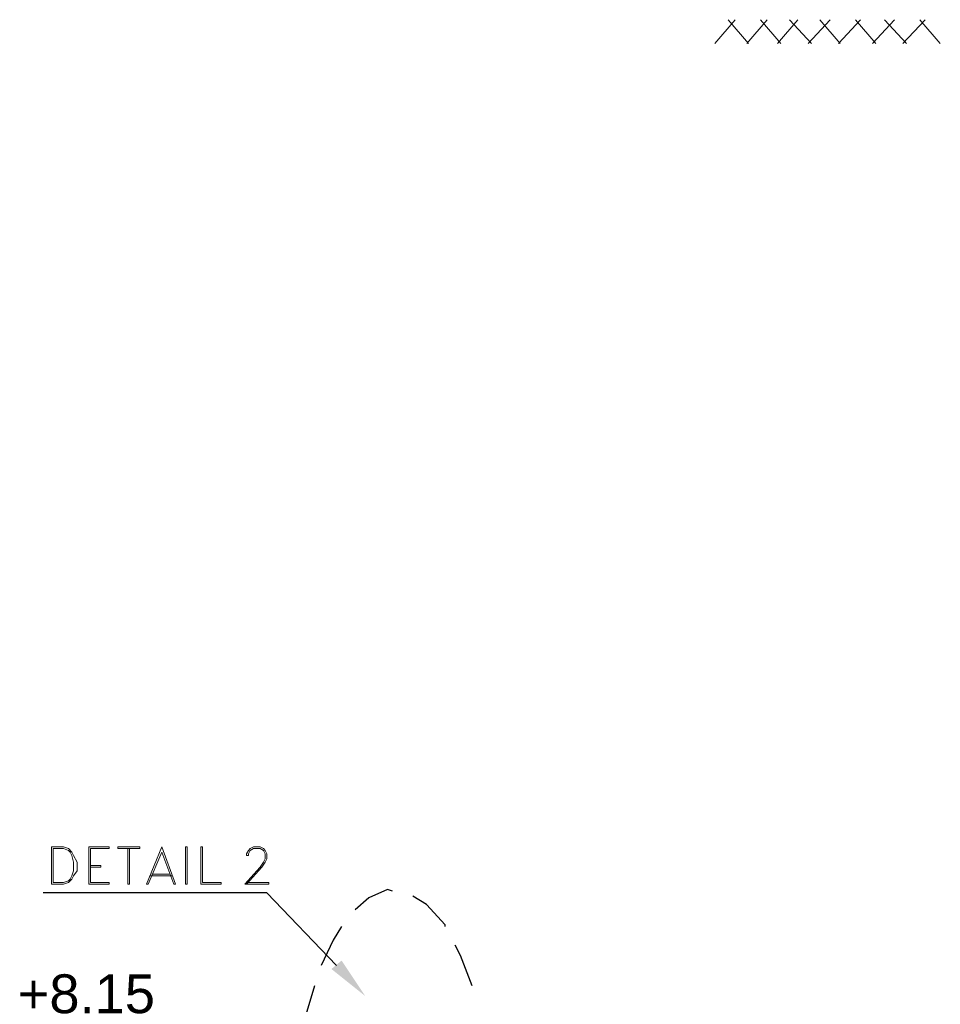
# Model space of a CAD drawing. Header units: metres. Extents: x 5.7 to 89.8, y 4 to 63.5.
# Tile 143 of 256: x 29.3 to 34.5, y 40.8 to 46.4. Entities that reach past the tile are written whole.
import ezdxf

# ---------------------------------------------------------------- set-up
doc = ezdxf.new("R2010")
doc.units = ezdxf.units.M
doc.header["$MEASUREMENT"] = 0
for name, color, linetype in [('PDF17_hatch-borshi', 7, 'Continuous'), ('PDF17_Text', 7, 'Continuous'), ('PDF17_textt', 7, 'Continuous')]:
    doc.layers.add(name, color=color, linetype=linetype)
doc.styles.add('PDF Arial', font='arial.ttf')

msp = doc.modelspace()

# ---------------------------------------------------------------- linework, layer by layer
at = {"layer": 'PDF17_hatch-borshi', "lineweight": 18}
for points in [[(33.2309, 46.2747), (33.3464, 46.4095)], [(33.4235, 46.2747), (33.3079, 46.4095)], [(33.4138, 46.2747), (33.5294, 46.4095)], [(33.6065, 46.2747), (33.4909, 46.4095)], [(33.5872, 46.2747), (33.7028, 46.4095)], [(33.7798, 46.2747), (33.6546, 46.4095)], [(33.7606, 46.2747), (33.8858, 46.4095)], [(33.9436, 46.2747), (33.828, 46.4095)], [(33.9339, 46.2747), (34.0591, 46.4095)], [(34.1458, 46.2747), (34.0302, 46.4095)], [(34.1266, 46.2747), (34.2518, 46.4095)], [(34.3192, 46.2747), (34.194, 46.4095)], [(34.2999, 46.2747), (34.4251, 46.4095)], [(34.5118, 46.2747), (34.3962, 46.4095)]]:
    msp.add_lwpolyline(points, dxfattribs=at)
at = {"layer": 'PDF17_textt', "lineweight": 20}
for points in [[(29.4651, 41.4976), (29.5325, 41.4976), (29.5614, 41.5073), (29.5806, 41.5265), (29.5903, 41.5458), (29.6095, 41.5747), (29.6095, 41.6228), (29.5903, 41.6614), (29.5806, 41.6806), (29.5614, 41.6999), (29.5325, 41.7095), (29.4651, 41.7095)], [(29.4747, 41.5073), (29.5325, 41.5073), (29.5614, 41.5169), (29.571, 41.5265), (29.5806, 41.5458), (29.5903, 41.5747), (29.5903, 41.6228), (29.5806, 41.6614), (29.571, 41.6806), (29.5614, 41.6903), (29.5325, 41.6999), (29.4747, 41.6999)], [(29.6769, 41.4976), (29.7925, 41.4976), (29.7925, 41.5073), (29.6866, 41.5073), (29.6866, 41.6999), (29.7925, 41.6999), (29.7925, 41.7095), (29.6769, 41.7095)], [(29.9659, 41.6999), (29.8407, 41.6999), (29.8407, 41.7095), (29.9659, 41.7095)], [(30.0911, 41.7095), (30.0044, 41.4976), (30.014, 41.4976), (30.0911, 41.6806), (30.1585, 41.4976), (30.1681, 41.4976)], [(30.2355, 41.4976), (30.2355, 41.7095), (30.2259, 41.7095), (30.2259, 41.4976)], [(30.3126, 41.4976), (30.3126, 41.7095), (30.3222, 41.7095), (30.3222, 41.5073), (30.4282, 41.5073), (30.4282, 41.4976)]]:
    msp.add_lwpolyline(points, close=True, dxfattribs=at)
for points in [[(29.8985, 41.6999), (29.8985, 41.4976), (29.9081, 41.4976), (29.9081, 41.6999)], [(30.5726, 41.5073), (30.6978, 41.5073), (30.6978, 41.4976), (30.563, 41.4976), (30.6497, 41.5939), (30.669, 41.6228), (30.6786, 41.6421), (30.6786, 41.671), (30.669, 41.6903), (30.6497, 41.6999), (30.6112, 41.6999), (30.5919, 41.6903), (30.5823, 41.671), (30.5823, 41.6614), (30.5726, 41.6614), (30.5726, 41.671), (30.5823, 41.6903), (30.5919, 41.6999), (30.6112, 41.7095), (30.6497, 41.7095), (30.669, 41.6999), (30.6786, 41.6903), (30.6882, 41.671), (30.6882, 41.6421), (30.6786, 41.6228), (30.6593, 41.5939), (30.5726, 41.4976)], [(29.6866, 41.6036), (29.7444, 41.6036), (29.7444, 41.5939), (29.6866, 41.5939)], [(30.0237, 41.5458), (30.1489, 41.5458)], [(30.0333, 41.5554), (30.1392, 41.5554)]]:
    msp.add_lwpolyline(points, dxfattribs=at)
at = {"layer": 'PDF17_textt', "lineweight": 30}
for points in [[(31.4009, 41.4591), (31.372, 41.4687), (31.2661, 41.4206), (31.189, 41.3532)], [(31.0831, 41.0353), (30.6882, 41.4495), (29.4169, 41.4495)], [(31.6995, 41.2569), (31.6995, 41.2665), (31.5935, 41.3821), (31.5165, 41.4302)], [(31.112, 41.2569), (31.0638, 41.1798), (30.9964, 41.0353)], [(31.8536, 40.9198), (31.7862, 41.0931), (31.7573, 41.1509)], [(30.9579, 40.9198), (30.9097, 40.756), (30.8905, 40.679)]]:
    msp.add_lwpolyline(points, dxfattribs=at)
at = {"layer": 'PDF17_textt', "transparency": 33554559}
msp.add_solid([(31.112, 41.0642), (31.2468, 40.862), (31.0542, 41.0161)], dxfattribs=at)

# ---------------------------------------------------------------- texts
at = {"layer": 'PDF17_Text', "insert": (29.2724, 40.762), "char_height": 0.22061, "attachment_point": 7, "style": 'PDF Arial'}
msp.add_mtext('+8.15', dxfattribs=at)

doc.saveas('drawing.dxf')
